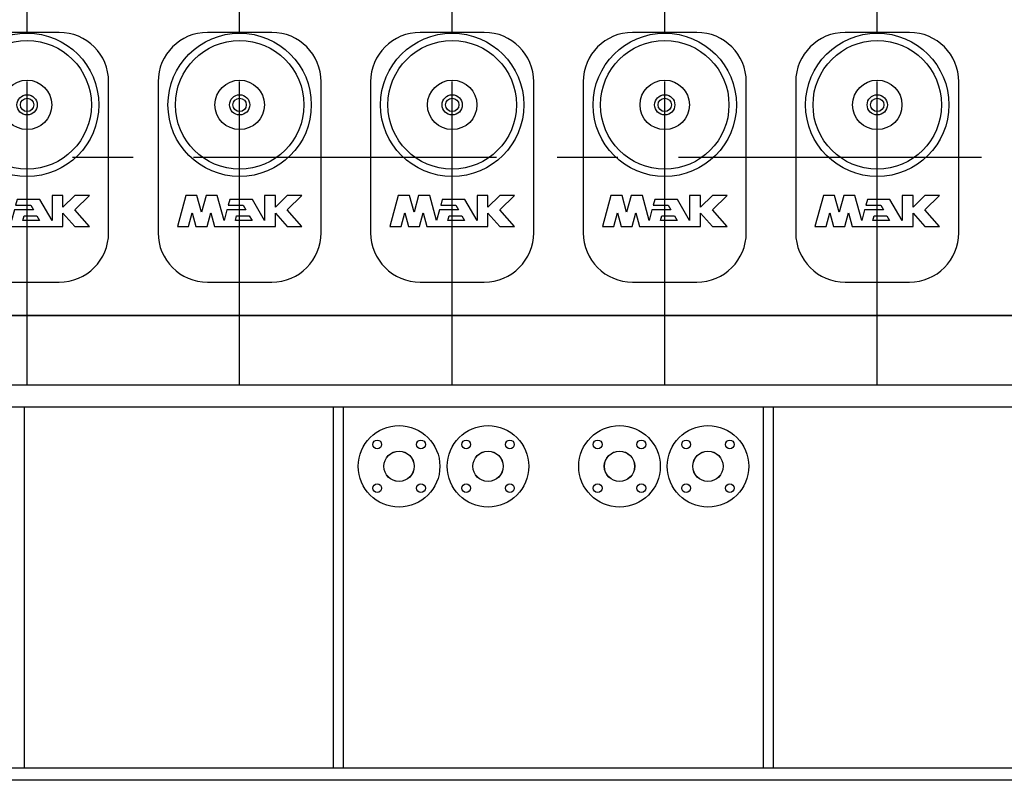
# Model space of a CAD drawing. Header units: millimetres. Extents: x 0 to 1189, y 0 to 841.
# Tile 91 of 140: x 456 to 536, y 430 to 491. Entities that reach past the tile are written whole.
import ezdxf

# ---------------------------------------------------------------- set-up
doc = ezdxf.new("R2010")
doc.units = ezdxf.units.MM
doc.header["$LTSCALE"] = 65.395
doc.linetypes.add('CENTER', pattern=[0.6, 0.375, -0.075, 0.075, -0.075])
for name, color, linetype in [('25007_030000_IMO-2_SKL_PBL1247', 7, 'CONTINUOUS'), ('25007_030000_IMO-2_SKL_PBL1256', 7, 'CONTINUOUS'), ('25007_030000_IMO-2_SKL_PBL1282', 7, 'CONTINUOUS'), ('25007_030000_IMO-2_SKL_PBL1294', 7, 'CONTINUOUS'), ('25007_030000_IMO-2_SKL_PBL1302', 7, 'CONTINUOUS'), ('25007_040000_IMO-2_SKL_PBL1275', 7, 'CONTINUOUS'), ('25007_040000_IMO-2_SKL_PBL1278', 7, 'CONTINUOUS'), ('25007_040000_IMO-2_SKL_PBL1280', 7, 'CONTINUOUS'), ('25007_040000_TLKGS_KS_V_ABL1269', 7, 'CONTINUOUS'), ('25007_041000_TLKGS_KS_V_ABL1270', 7, 'CONTINUOUS'), ('25097_000000_IMO-2_SKL_PBL1179', 7, 'CONTINUOUS'), ('25097_000000_IMO-2_SKL_PBL1182', 7, 'CONTINUOUS'), ('25097_000000_IMO-2_SKL_PBL1183', 7, 'CONTINUOUS'), ('25097_000000_IMO-2_SKL_PBL1185', 7, 'CONTINUOUS'), ('25097_000000_IMO-2_SKL_PBL1188', 7, 'CONTINUOUS'), ('25097_000000_IMO-2_SKL_PBL1189', 7, 'CONTINUOUS'), ('25097_000000_IMO-2_SKL_PBL1191', 7, 'CONTINUOUS'), ('25097_000000_IMO-2_SKL_PBL1192', 7, 'CONTINUOUS'), ('25097_030000_TLKGS_V_ABL985', 7, 'CONTINUOUS'), ('25097_100000_TLKGS_V_ABL1158', 7, 'CONTINUOUS'), ('25097_200000_TLKGS_V_ABL1228', 7, 'CONTINUOUS'), ('25097_700000_TLKGS_V_ABL986', 7, 'CONTINUOUS'), ('25097_800000_TLKGS_V_ABL1186', 7, 'CONTINUOUS'), ('E1514-IBC_DN50PN40X2_PBL2824', 7, 'CONTINUOUS'), ('E1514-IBC_DN50PN40X2_PBL2825', 7, 'CONTINUOUS'), ('E1514-IBC_DN50PN40X2_PBL2830', 7, 'CONTINUOUS'), ('E1514-IBC_DN50PN40X2_PBL2831', 7, 'CONTINUOUS'), ('new_view_4_VBL981', 7, 'CONTINUOUS')]:
    doc.layers.add(name, color=color, linetype=linetype)

# ---------------------------------------------------------------- blocks, each defined once
blk = doc.blocks.new('25097_000000_IMO-2_SKL_PBL1183', base_point=(488.34, 491.1))
at = {"layer": '25097_000000_IMO-2_SKL_PBL1183', "color": 40, "linetype": 'CONTINUOUS'}
blk.add_line((407.482, 467.2), (579.88, 467.2), dxfattribs=at)
blk = doc.blocks.new('25097_727000_27_SIMPLE1_B_ABL987', base_point=(467.675, 519.393))
at = {"layer": '25097_000000_IMO-2_SKL_PBL1183'}
blk.add_blockref('25097_000000_IMO-2_SKL_PBL1183', (488.34, 491.1), dxfattribs=at)
blk = doc.blocks.new('25097_000000_IMO-2_SKL_PBL1182', base_point=(488.34, 491.1))
at = {"layer": '25097_000000_IMO-2_SKL_PBL1182', "color": 40, "linetype": 'CONTINUOUS'}
blk.add_line((407.482, 467.2), (579.88, 467.2), dxfattribs=at)
blk = doc.blocks.new('25097_727200_01_SIMPLE1_X_ABL1181', base_point=(488.34, 494.3801))
at = {"layer": '25097_000000_IMO-2_SKL_PBL1182'}
blk.add_blockref('25097_000000_IMO-2_SKL_PBL1182', (488.34, 491.1), dxfattribs=at)
blk = doc.blocks.new('25097_700000_TLKGS_V_ABL986', base_point=(467.675, 519.393))
at = {"layer": '25097_727000_27_SIMPLE1_B_ABL987'}
blk.add_blockref('25097_727000_27_SIMPLE1_B_ABL987', (467.675, 519.393), dxfattribs=at)
at = {"layer": '25097_727200_01_SIMPLE1_X_ABL1181'}
blk.add_blockref('25097_727200_01_SIMPLE1_X_ABL1181', (488.34, 494.38), dxfattribs=at)
blk = doc.blocks.new('25097_111000_21_SIMPLE1_T1_A_PBL1160', base_point=(488.7, 491.1))
at = {"layer": '25097_111000_21_SIMPLE1_T1_A_PBL1160', "color": 7, "linetype": 'CONTINUOUS'}
blk.add_line((579.88, 467.2), (407.482, 467.2), dxfattribs=at)
blk = doc.blocks.new('25097_000000_IMO-2_SKL_PBL1189', base_point=(488.34, 491.1))
at = {"layer": '25097_000000_IMO-2_SKL_PBL1189', "color": 40, "linetype": 'CONTINUOUS'}
blk.add_line((407.482, 467.2), (579.88, 467.2), dxfattribs=at)
blk = doc.blocks.new('25097_111000_21_SIMPLE1_A_ABL1159', base_point=(488.7, 494.38))
at = {"layer": '25097_000000_IMO-2_SKL_PBL1189'}
blk.add_blockref('25097_000000_IMO-2_SKL_PBL1189', (488.34, 491.1), dxfattribs=at)
at = {"layer": '25097_111000_21_SIMPLE1_T1_A_PBL1160'}
blk.add_blockref('25097_111000_21_SIMPLE1_T1_A_PBL1160', (488.7, 491.1), dxfattribs=at)
blk = doc.blocks.new('25097_000000_IMO-2_SKL_PBL1185', base_point=(488.34, 491.1))
at = {"layer": '25097_000000_IMO-2_SKL_PBL1185', "color": 40, "linetype": 'CONTINUOUS'}
blk.add_line((407.482, 467.2), (579.88, 467.2), dxfattribs=at)
blk = doc.blocks.new('25097_171000_21_SIMPLE1_A_ABL1184', base_point=(488.34, 494.38))
at = {"layer": '25097_000000_IMO-2_SKL_PBL1185'}
blk.add_blockref('25097_000000_IMO-2_SKL_PBL1185', (488.34, 491.1), dxfattribs=at)
blk = doc.blocks.new('25097_000000_IMO-2_SKL_PBL1191', base_point=(488.34, 491.1))
at = {"layer": '25097_000000_IMO-2_SKL_PBL1191', "color": 40, "linetype": 'CONTINUOUS'}
blk.add_line((407.482, 467.2), (579.88, 467.2), dxfattribs=at)
blk = doc.blocks.new('25097_111200_24_SIMPLE1_T5_X_PBL1245', base_point=(456.8, 480))
at = {"layer": '25097_111200_24_SIMPLE1_T5_X_PBL1245', "color": 7, "linetype": 'CONTINUOUS'}
for p, q in [((459.4, 490.1), (454.2, 490.1)), ((450.2, 486.1), (450.2, 473.9)), ((463.4, 473.9), (463.4, 486.1)), ((452.435, 476.92), (451.76, 474.4)), ((453.346, 476.92), (452.435, 476.92)), ((453.714, 475.546), (453.346, 476.92)), ((454.082, 476.92), (453.714, 475.546)), ((454.993, 476.92), (454.082, 476.92)), ((455.54, 474.88), (454.993, 476.92)), ((455.999, 476.592), (455.87, 476.112)), ((457.828, 476.592), (455.999, 476.592)), ((458.816, 474.88), (457.828, 476.592)), ((458.816, 476.92), (458.816, 474.88)), ((459.696, 476.92), (458.816, 476.92)), ((459.696, 475.96), (459.696, 476.92)), ((460.656, 476.92), (459.696, 475.96)), ((461.84, 476.92), (460.656, 476.92)), ((460.656, 475.736), (461.84, 476.92)), ((455.769, 475.736), (455.54, 474.88)), ((457.306, 475.736), (455.769, 475.736)), ((455.87, 476.112), (457.089, 476.112)), ((457.089, 476.112), (457.306, 475.736)), ((461.84, 474.4), (460.656, 475.736)), ((452.671, 474.4), (452.967, 475.506)), ((452.967, 475.506), (453.264, 474.4)), ((454.165, 474.4), (454.461, 475.506)), ((454.461, 475.506), (454.758, 474.4)), ((456.451, 474.88), (456.552, 475.256)), ((456.552, 475.256), (457.583, 475.256)), ((457.583, 475.256), (457.8, 474.88)), ((459.696, 474.4), (459.696, 475.483)), ((459.696, 475.483), (460.656, 474.4)), ((451.76, 474.4), (452.671, 474.4)), ((453.264, 474.4), (454.165, 474.4)), ((454.758, 474.4), (459.696, 474.4)), ((457.8, 474.88), (456.451, 474.88)), ((460.656, 474.4), (461.84, 474.4)), ((454.2, 469.9), (459.4, 469.9))]:
    blk.add_line(p, q, dxfattribs=at)
for radius in [5.8, 5.2, 2, 0.818, 0.54]:
    blk.add_circle((456.8, 484.24), radius, dxfattribs=at)
for centre, start, end in [((454.2, 486.1), 90, 180), ((459.4, 486.1), 0, 90), ((454.2, 473.9), 180, 270), ((459.4, 473.9), 270, 360)]:
    blk.add_arc(centre, 4, start, end, dxfattribs=at)
blk = doc.blocks.new('25097_111200_24_SIMPLE1_T5_X_PBL1251', base_point=(474, 480))
at = {"layer": '25097_111200_24_SIMPLE1_T5_X_PBL1251', "color": 7, "linetype": 'CONTINUOUS'}
for p, q in [((476.6, 490.1), (471.4, 490.1)), ((467.4, 486.1), (467.4, 473.9)), ((480.6, 473.9), (480.6, 486.1)), ((469.635, 476.92), (468.96, 474.4)), ((470.546, 476.92), (469.635, 476.92)), ((470.914, 475.546), (470.546, 476.92)), ((471.282, 476.92), (470.914, 475.546)), ((472.193, 476.92), (471.282, 476.92)), ((472.74, 474.88), (472.193, 476.92)), ((473.199, 476.592), (473.07, 476.112)), ((475.028, 476.592), (473.199, 476.592)), ((476.016, 474.88), (475.028, 476.592)), ((476.016, 476.92), (476.016, 474.88)), ((476.896, 476.92), (476.016, 476.92)), ((476.896, 475.96), (476.896, 476.92)), ((477.856, 476.92), (476.896, 475.96)), ((479.04, 476.92), (477.856, 476.92)), ((477.856, 475.736), (479.04, 476.92)), ((472.969, 475.736), (472.74, 474.88)), ((474.506, 475.736), (472.969, 475.736)), ((473.07, 476.112), (474.289, 476.112)), ((474.289, 476.112), (474.506, 475.736)), ((479.04, 474.4), (477.856, 475.736)), ((469.871, 474.4), (470.167, 475.506)), ((470.167, 475.506), (470.464, 474.4)), ((471.365, 474.4), (471.661, 475.506)), ((471.661, 475.506), (471.958, 474.4)), ((473.651, 474.88), (473.752, 475.256)), ((473.752, 475.256), (474.783, 475.256)), ((474.783, 475.256), (475, 474.88)), ((476.896, 475.483), (477.856, 474.4)), ((476.896, 474.4), (476.896, 475.483)), ((468.96, 474.4), (469.871, 474.4)), ((470.464, 474.4), (471.365, 474.4)), ((471.958, 474.4), (476.896, 474.4)), ((475, 474.88), (473.651, 474.88)), ((477.856, 474.4), (479.04, 474.4)), ((471.4, 469.9), (476.6, 469.9))]:
    blk.add_line(p, q, dxfattribs=at)
for radius in [5.8, 5.2, 2, 0.818, 0.54]:
    blk.add_circle((474, 484.24), radius, dxfattribs=at)
for centre, start, end in [((471.4, 486.1), 90, 180), ((476.6, 486.1), 0, 90), ((471.4, 473.9), 180, 270), ((476.6, 473.9), 270, 360)]:
    blk.add_arc(centre, 4, start, end, dxfattribs=at)
blk = doc.blocks.new('25097_111200_24_SIMPLE1_T5_X_PBL1258', base_point=(491.2, 480))
at = {"layer": '25097_111200_24_SIMPLE1_T5_X_PBL1258', "color": 7, "linetype": 'CONTINUOUS'}
for p, q in [((493.8, 490.1), (488.6, 490.1)), ((484.6, 486.1), (484.6, 473.9)), ((497.8, 473.9), (497.8, 486.1)), ((486.835, 476.92), (486.16, 474.4)), ((487.746, 476.92), (486.835, 476.92)), ((488.114, 475.546), (487.746, 476.92)), ((488.482, 476.92), (488.114, 475.546)), ((489.393, 476.92), (488.482, 476.92)), ((489.94, 474.88), (489.393, 476.92)), ((490.399, 476.592), (490.27, 476.112)), ((492.228, 476.592), (490.399, 476.592)), ((493.216, 474.88), (492.228, 476.592)), ((493.216, 476.92), (493.216, 474.88)), ((494.096, 476.92), (493.216, 476.92)), ((494.096, 475.96), (494.096, 476.92)), ((495.056, 476.92), (494.096, 475.96)), ((496.24, 476.92), (495.056, 476.92)), ((495.056, 475.736), (496.24, 476.92)), ((490.169, 475.736), (489.94, 474.88)), ((491.706, 475.736), (490.169, 475.736)), ((490.27, 476.112), (491.489, 476.112)), ((491.489, 476.112), (491.706, 475.736)), ((496.24, 474.4), (495.056, 475.736)), ((487.071, 474.4), (487.367, 475.506)), ((487.367, 475.506), (487.664, 474.4)), ((488.565, 474.4), (488.861, 475.506)), ((488.861, 475.506), (489.158, 474.4)), ((490.851, 474.88), (490.952, 475.256)), ((490.952, 475.256), (491.983, 475.256)), ((491.983, 475.256), (492.2, 474.88)), ((494.096, 475.483), (495.056, 474.4)), ((494.096, 474.4), (494.096, 475.483)), ((486.16, 474.4), (487.071, 474.4)), ((487.664, 474.4), (488.565, 474.4)), ((489.158, 474.4), (494.096, 474.4)), ((492.2, 474.88), (490.851, 474.88)), ((495.056, 474.4), (496.24, 474.4)), ((488.6, 469.9), (493.8, 469.9))]:
    blk.add_line(p, q, dxfattribs=at)
for radius in [5.8, 5.2, 2, 0.818, 0.54]:
    blk.add_circle((491.2, 484.24), radius, dxfattribs=at)
for centre, start, end in [((488.6, 486.1), 90, 180), ((493.8, 486.1), 0, 90), ((488.6, 473.9), 180, 270), ((493.8, 473.9), 270, 360)]:
    blk.add_arc(centre, 4, start, end, dxfattribs=at)
blk = doc.blocks.new('25097_111200_24_SIMPLE1_T5_X_PBL1288', base_point=(508.4, 480))
at = {"layer": '25097_111200_24_SIMPLE1_T5_X_PBL1288', "color": 7, "linetype": 'CONTINUOUS'}
for p, q in [((511, 490.1), (505.8, 490.1)), ((501.8, 486.1), (501.8, 473.9)), ((515, 473.9), (515, 486.1)), ((504.035, 476.92), (503.36, 474.4)), ((504.946, 476.92), (504.035, 476.92)), ((505.314, 475.546), (504.946, 476.92)), ((505.682, 476.92), (505.314, 475.546)), ((506.593, 476.92), (505.682, 476.92)), ((507.14, 474.88), (506.593, 476.92)), ((507.599, 476.592), (507.47, 476.112)), ((509.428, 476.592), (507.599, 476.592)), ((510.416, 474.88), (509.428, 476.592)), ((511.296, 476.92), (510.416, 476.92)), ((510.416, 476.92), (510.416, 474.88)), ((511.296, 475.96), (511.296, 476.92)), ((512.256, 476.92), (511.296, 475.96)), ((513.44, 476.92), (512.256, 476.92)), ((512.256, 475.736), (513.44, 476.92)), ((507.369, 475.736), (507.14, 474.88)), ((508.906, 475.736), (507.369, 475.736)), ((507.47, 476.112), (508.689, 476.112)), ((508.689, 476.112), (508.906, 475.736)), ((513.44, 474.4), (512.256, 475.736)), ((504.271, 474.4), (504.567, 475.506)), ((504.567, 475.506), (504.864, 474.4)), ((505.765, 474.4), (506.061, 475.506)), ((506.061, 475.506), (506.358, 474.4)), ((508.051, 474.88), (508.152, 475.256)), ((508.152, 475.256), (509.183, 475.256)), ((509.183, 475.256), (509.4, 474.88)), ((511.296, 475.483), (512.256, 474.4)), ((511.296, 474.4), (511.296, 475.483)), ((503.36, 474.4), (504.271, 474.4)), ((504.864, 474.4), (505.765, 474.4)), ((506.358, 474.4), (511.296, 474.4)), ((509.4, 474.88), (508.051, 474.88)), ((512.256, 474.4), (513.44, 474.4)), ((505.8, 469.9), (511, 469.9))]:
    blk.add_line(p, q, dxfattribs=at)
for radius in [5.8, 5.2, 2, 0.818, 0.54]:
    blk.add_circle((508.4, 484.24), radius, dxfattribs=at)
for centre, start, end in [((505.8, 486.1), 90, 180), ((511, 486.1), 0, 90), ((505.8, 473.9), 180, 270), ((511, 473.9), 270, 360)]:
    blk.add_arc(centre, 4, start, end, dxfattribs=at)
blk = doc.blocks.new('25097_111200_24_SIMPLE1_T5_X_PBL1289', base_point=(525.6, 480))
at = {"layer": '25097_111200_24_SIMPLE1_T5_X_PBL1289', "color": 7, "linetype": 'CONTINUOUS'}
for p, q in [((528.2, 490.1), (523, 490.1)), ((519, 486.1), (519, 473.9)), ((532.2, 473.9), (532.2, 486.1)), ((521.235, 476.92), (520.56, 474.4)), ((522.146, 476.92), (521.235, 476.92)), ((522.514, 475.546), (522.146, 476.92)), ((522.882, 476.92), (522.514, 475.546)), ((523.793, 476.92), (522.882, 476.92)), ((524.34, 474.88), (523.793, 476.92)), ((524.799, 476.592), (524.67, 476.112)), ((526.628, 476.592), (524.799, 476.592)), ((527.616, 474.88), (526.628, 476.592)), ((528.496, 476.92), (527.616, 476.92)), ((527.616, 476.92), (527.616, 474.88)), ((528.496, 475.96), (528.496, 476.92)), ((529.456, 476.92), (528.496, 475.96)), ((530.64, 476.92), (529.456, 476.92)), ((529.456, 475.736), (530.64, 476.92)), ((524.569, 475.736), (524.34, 474.88)), ((526.106, 475.736), (524.569, 475.736)), ((524.67, 476.112), (525.889, 476.112)), ((525.889, 476.112), (526.106, 475.736)), ((530.64, 474.4), (529.456, 475.736)), ((521.471, 474.4), (521.767, 475.506)), ((521.767, 475.506), (522.064, 474.4)), ((522.965, 474.4), (523.261, 475.506)), ((523.261, 475.506), (523.558, 474.4)), ((525.251, 474.88), (525.352, 475.256)), ((525.352, 475.256), (526.383, 475.256)), ((526.383, 475.256), (526.6, 474.88)), ((528.496, 475.483), (529.456, 474.4)), ((528.496, 474.4), (528.496, 475.483)), ((520.56, 474.4), (521.471, 474.4)), ((522.064, 474.4), (522.965, 474.4)), ((523.558, 474.4), (528.496, 474.4)), ((526.6, 474.88), (525.251, 474.88)), ((529.456, 474.4), (530.64, 474.4)), ((523, 469.9), (528.2, 469.9))]:
    blk.add_line(p, q, dxfattribs=at)
for radius in [5.8, 5.2, 2, 0.818, 0.54]:
    blk.add_circle((525.6, 484.24), radius, dxfattribs=at)
for centre, start, end in [((523, 486.1), 90, 180), ((528.2, 486.1), 0, 90), ((523, 473.9), 180, 270), ((528.2, 473.9), 270, 360)]:
    blk.add_arc(centre, 4, start, end, dxfattribs=at)
blk = doc.blocks.new('25097_111200_24_SIMPLE1_X_ABL1190', base_point=(488.34, 491.1))
at = {"layer": '25097_000000_IMO-2_SKL_PBL1191'}
blk.add_blockref('25097_000000_IMO-2_SKL_PBL1191', (488.34, 491.1), dxfattribs=at)
at = {"layer": '25097_111200_24_SIMPLE1_T5_X_PBL1245'}
blk.add_blockref('25097_111200_24_SIMPLE1_T5_X_PBL1245', (456.8, 480), dxfattribs=at)
at = {"layer": '25097_111200_24_SIMPLE1_T5_X_PBL1251'}
blk.add_blockref('25097_111200_24_SIMPLE1_T5_X_PBL1251', (474, 480), dxfattribs=at)
at = {"layer": '25097_111200_24_SIMPLE1_T5_X_PBL1258'}
blk.add_blockref('25097_111200_24_SIMPLE1_T5_X_PBL1258', (491.2, 480), dxfattribs=at)
at = {"layer": '25097_111200_24_SIMPLE1_T5_X_PBL1288'}
blk.add_blockref('25097_111200_24_SIMPLE1_T5_X_PBL1288', (508.4, 480), dxfattribs=at)
at = {"layer": '25097_111200_24_SIMPLE1_T5_X_PBL1289'}
blk.add_blockref('25097_111200_24_SIMPLE1_T5_X_PBL1289', (525.6, 480), dxfattribs=at)
blk = doc.blocks.new('25097_100000_TLKGS_V_ABL1158', base_point=(488.7, 494.3801))
at = {"layer": '25097_111000_21_SIMPLE1_A_ABL1159'}
blk.add_blockref('25097_111000_21_SIMPLE1_A_ABL1159', (488.7, 494.3801), dxfattribs=at)
at = {"layer": '25097_111200_24_SIMPLE1_X_ABL1190'}
blk.add_blockref('25097_111200_24_SIMPLE1_X_ABL1190', (488.34, 491.1), dxfattribs=at)
at = {"layer": '25097_171000_21_SIMPLE1_A_ABL1184'}
blk.add_blockref('25097_171000_21_SIMPLE1_A_ABL1184', (488.34, 494.3801), dxfattribs=at)
blk = doc.blocks.new('25097_000000_IMO-2_SKL_PBL1188', base_point=(488.34, 491.1))
at = {"layer": '25097_000000_IMO-2_SKL_PBL1188', "color": 40, "linetype": 'CONTINUOUS'}
blk.add_line((407.482, 467.2), (579.88, 467.2), dxfattribs=at)
blk = doc.blocks.new('25097_832000_02_SIMPLE1_C_ABL1187', base_point=(488.34, 494.38))
at = {"layer": '25097_000000_IMO-2_SKL_PBL1188'}
blk.add_blockref('25097_000000_IMO-2_SKL_PBL1188', (488.34, 491.1), dxfattribs=at)
blk = doc.blocks.new('25097_800000_TLKGS_V_ABL1186', base_point=(488.34, 494.3801))
at = {"layer": '25097_832000_02_SIMPLE1_C_ABL1187'}
blk.add_blockref('25097_832000_02_SIMPLE1_C_ABL1187', (488.34, 494.3801), dxfattribs=at)
blk = doc.blocks.new('25007_030000_IMO-2_SKL_PBL1247', base_point=(456.8, 486.9))
at = {"layer": '25007_030000_IMO-2_SKL_PBL1247', "color": 40, "linetype": 'CONTINUOUS'}
for p, q in [((456.8, 511.16), (456.8, 512.2)), ((456.8, 490.1), (456.8, 500.2)), ((456.8, 461.6), (456.8, 469.9))]:
    blk.add_line(p, q, dxfattribs=at)
blk = doc.blocks.new('25007_210700_21_SIMPLE1_A_ABL1246', base_point=(456.8, 486.9))
at = {"layer": '25007_030000_IMO-2_SKL_PBL1247'}
blk.add_blockref('25007_030000_IMO-2_SKL_PBL1247', (456.8, 486.9), dxfattribs=at)
blk = doc.blocks.new('25007_030000_IMO-2_SKL_PBL1256', base_point=(474, 486.9))
at = {"layer": '25007_030000_IMO-2_SKL_PBL1256', "color": 40, "linetype": 'CONTINUOUS'}
for p, q in [((474, 511.16), (474, 512.2)), ((474, 490.1), (474, 500.2)), ((474, 461.6), (474, 469.9))]:
    blk.add_line(p, q, dxfattribs=at)
blk = doc.blocks.new('25007_210700_21_SIMPLE1_A_ABL1255', base_point=(474, 486.9))
at = {"layer": '25007_030000_IMO-2_SKL_PBL1256'}
blk.add_blockref('25007_030000_IMO-2_SKL_PBL1256', (474, 486.9), dxfattribs=at)
blk = doc.blocks.new('25007_030000_IMO-2_SKL_PBL1282', base_point=(491.2, 486.9))
at = {"layer": '25007_030000_IMO-2_SKL_PBL1282', "color": 40, "linetype": 'CONTINUOUS'}
for p, q in [((491.2, 511.16), (491.2, 512.2)), ((491.2, 490.1), (491.2, 500.2)), ((491.2, 461.6), (491.2, 469.9))]:
    blk.add_line(p, q, dxfattribs=at)
blk = doc.blocks.new('25007_210700_21_SIMPLE1_A_ABL1281', base_point=(491.2, 486.9))
at = {"layer": '25007_030000_IMO-2_SKL_PBL1282'}
blk.add_blockref('25007_030000_IMO-2_SKL_PBL1282', (491.2, 486.9), dxfattribs=at)
blk = doc.blocks.new('25007_030000_IMO-2_SKL_PBL1294', base_point=(508.4, 486.9))
at = {"layer": '25007_030000_IMO-2_SKL_PBL1294', "color": 40, "linetype": 'CONTINUOUS'}
for p, q in [((508.4, 511.16), (508.4, 512.2)), ((508.4, 490.1), (508.4, 500.2)), ((508.4, 461.6), (508.4, 469.9))]:
    blk.add_line(p, q, dxfattribs=at)
blk = doc.blocks.new('25007_210700_21_SIMPLE1_A_ABL1293', base_point=(508.4, 486.9))
at = {"layer": '25007_030000_IMO-2_SKL_PBL1294'}
blk.add_blockref('25007_030000_IMO-2_SKL_PBL1294', (508.4, 486.9), dxfattribs=at)
blk = doc.blocks.new('25007_030000_IMO-2_SKL_PBL1302', base_point=(525.6, 486.9))
at = {"layer": '25007_030000_IMO-2_SKL_PBL1302', "color": 40, "linetype": 'CONTINUOUS'}
for p, q in [((525.6, 511.16), (525.6, 512.2)), ((525.6, 490.1), (525.6, 500.2)), ((525.6, 461.6), (525.6, 469.9))]:
    blk.add_line(p, q, dxfattribs=at)
blk = doc.blocks.new('25007_210700_21_SIMPLE1_A_ABL1301', base_point=(525.6, 486.9))
at = {"layer": '25007_030000_IMO-2_SKL_PBL1302'}
blk.add_blockref('25007_030000_IMO-2_SKL_PBL1302', (525.6, 486.9), dxfattribs=at)
blk = doc.blocks.new('25097_200000_TLKGS_V_ABL1228', base_point=(491.2, 486.9))
at = {"layer": '25007_210700_21_SIMPLE1_A_ABL1246'}
blk.add_blockref('25007_210700_21_SIMPLE1_A_ABL1246', (456.8, 486.9), dxfattribs=at)
at = {"layer": '25007_210700_21_SIMPLE1_A_ABL1255'}
blk.add_blockref('25007_210700_21_SIMPLE1_A_ABL1255', (474, 486.9), dxfattribs=at)
at = {"layer": '25007_210700_21_SIMPLE1_A_ABL1281'}
blk.add_blockref('25007_210700_21_SIMPLE1_A_ABL1281', (491.2, 486.9), dxfattribs=at)
at = {"layer": '25007_210700_21_SIMPLE1_A_ABL1293'}
blk.add_blockref('25007_210700_21_SIMPLE1_A_ABL1293', (508.4, 486.9), dxfattribs=at)
at = {"layer": '25007_210700_21_SIMPLE1_A_ABL1301'}
blk.add_blockref('25007_210700_21_SIMPLE1_A_ABL1301', (525.6, 486.9), dxfattribs=at)
blk = doc.blocks.new('25097_030000_TLKGS_V_ABL985', base_point=(468.035, 519.393))
at = {"layer": '25097_100000_TLKGS_V_ABL1158'}
blk.add_blockref('25097_100000_TLKGS_V_ABL1158', (488.7, 494.38), dxfattribs=at)
at = {"layer": '25097_200000_TLKGS_V_ABL1228'}
blk.add_blockref('25097_200000_TLKGS_V_ABL1228', (491.2, 486.9), dxfattribs=at)
at = {"layer": '25097_700000_TLKGS_V_ABL986'}
blk.add_blockref('25097_700000_TLKGS_V_ABL986', (467.675, 519.393), dxfattribs=at)
at = {"layer": '25097_800000_TLKGS_V_ABL1186'}
blk.add_blockref('25097_800000_TLKGS_V_ABL1186', (488.34, 494.38), dxfattribs=at)
blk = doc.blocks.new('25007_731000_20_SIMPLE1_T1_B_PBL1272', base_point=(580.58, 477.72))
at = {"layer": '25007_731000_20_SIMPLE1_T1_B_PBL1272', "color": 7, "linetype": 'CONTINUOUS'}
for p, q in [((580.6, 492.84), (580.92, 492.84)), ((580.92, 492.84), (580.92, 487.5)), ((581.28, 491.04), (580.92, 491.4)), ((580.92, 480.7), (580.92, 462.73)), ((581.28, 468.96), (580.92, 468.6)), ((579.88, 462.73), (580.92, 462.73)), ((580.92, 462.73), (580.92, 462.6)), ((580.92, 462.6), (581.28, 462.6))]:
    blk.add_line(p, q, dxfattribs=at)
blk = doc.blocks.new('25007_040000_IMO-2_SKL_PBL1280', base_point=(565.64, 491.1))
at = {"layer": '25007_040000_IMO-2_SKL_PBL1280', "color": 40, "linetype": 'CONTINUOUS'}
for p, q in [((558.6, 520.6), (551.4, 520.6)), ((563.96, 520.6), (561.4, 520.6)), ((579.88, 520.6), (567.56, 520.6)), ((579.88, 492.687), (579.88, 520.6)), ((579.88, 487.5), (579.88, 491.004)), ((579.88, 477.196), (579.88, 480.7)), ((579.88, 461.6), (579.88, 475.513)), ((579.88, 467.2), (551.4, 467.2))]:
    blk.add_line(p, q, dxfattribs=at)
blk = doc.blocks.new('25007_731000_20_SIMPLE1_B_ABL1271', base_point=(566.34, 491.1))
at = {"layer": '25007_040000_IMO-2_SKL_PBL1280'}
blk.add_blockref('25007_040000_IMO-2_SKL_PBL1280', (565.64, 491.1), dxfattribs=at)
at = {"layer": '25007_731000_20_SIMPLE1_T1_B_PBL1272'}
blk.add_blockref('25007_731000_20_SIMPLE1_T1_B_PBL1272', (580.58, 477.72), dxfattribs=at)
blk = doc.blocks.new('25007_040000_IMO-2_SKL_PBL1275', base_point=(565.64, 491.1))
at = {"layer": '25007_040000_IMO-2_SKL_PBL1275', "color": 40, "linetype": 'CONTINUOUS'}
for p, q in [((558.6, 520.6), (551.4, 520.6)), ((563.96, 520.6), (561.4, 520.6)), ((579.88, 520.6), (567.56, 520.6)), ((579.88, 492.687), (579.88, 520.6)), ((579.88, 487.5), (579.88, 491.004)), ((579.88, 477.196), (579.88, 480.7)), ((579.88, 461.6), (579.88, 475.513)), ((579.88, 467.2), (551.4, 467.2))]:
    blk.add_line(p, q, dxfattribs=at)
blk = doc.blocks.new('25007_884500_28_SIMPLE1_T1_X_PBL1299', base_point=(551.56, 495.84))
at = {"layer": '25007_884500_28_SIMPLE1_T1_X_PBL1299', "color": 7, "linetype": 'CONTINUOUS'}
for p, q in [((536.56, 498.48), (536.56, 498.72)), ((536.56, 498.48), (566.56, 498.48)), ((538.56, 498.04), (564.56, 498.04)), ((538.56, 498.04), (538.56, 496.64)), ((564.56, 498.04), (564.56, 496.64)), ((566.56, 498.48), (566.56, 498.72)), ((537.08, 497.825), (538.56, 497.825)), ((537.08, 497.825), (537.08, 496.88)), ((564.56, 497.825), (566.04, 497.825)), ((566.04, 497.825), (566.04, 496.88)), ((535.56, 496.88), (538.506, 496.88)), ((535.56, 492.8), (535.56, 496.88)), ((535.8, 496.64), (538.506, 496.64)), ((535.8, 496.64), (535.8, 492.8)), ((538.506, 496.88), (538.56, 496.88)), ((538.506, 496.88), (538.506, 496.64)), ((538.506, 496.64), (564.614, 496.64)), ((539, 492.8), (539, 496.64)), ((540.6, 496.64), (540.6, 495.28)), ((562.52, 496.64), (562.52, 495.28)), ((564.12, 492.8), (564.12, 496.64)), ((564.56, 496.88), (564.614, 496.88)), ((564.614, 496.88), (567.56, 496.88)), ((564.614, 496.88), (564.614, 496.64)), ((564.614, 496.64), (567.32, 496.64)), ((567.32, 496.64), (567.32, 492.8)), ((567.56, 496.88), (567.56, 492.8)), ((535.56, 495.2), (535.8, 495.2)), ((540.6, 495.28), (562.52, 495.28)), ((567.56, 495.2), (567.32, 495.2)), ((535.56, 492.8), (535.8, 492.8)), ((535.8, 492.8), (539, 492.8)), ((567.32, 492.8), (564.12, 492.8)), ((567.56, 492.8), (567.32, 492.8))]:
    blk.add_line(p, q, dxfattribs=at)
for centre, start, end in [((536.509, 498.88), 298.43425, 340.53009), ((540.051, 498.88), 199.46991, 224.65549), ((543.789, 498.88), 315.34451, 340.53009), ((547.331, 498.88), 199.46991, 224.65549), ((555.789, 498.88), 315.34451, 340.53009), ((559.331, 498.88), 199.46991, 224.65549), ((563.069, 498.88), 315.34451, 340.53009), ((566.611, 498.88), 199.46991, 241.56575)]:
    blk.add_arc(centre, 1.2, start, end, dxfattribs=at)
blk = doc.blocks.new('25007_884500_28_SIMPLE1_T3_X_PBL1303', base_point=(551.88, 506.72))
at = {"layer": '25007_884500_28_SIMPLE1_T3_X_PBL1303', "color": 7, "linetype": 'CONTINUOUS'}
for p, q in [((535.83, 514.72), (535.83, 498.72)), ((535.83, 514.72), (567.93, 514.72)), ((567.93, 514.72), (567.93, 498.72)), ((535.83, 498.72), (567.93, 498.72))]:
    blk.add_line(p, q, dxfattribs=at)
blk = doc.blocks.new('25007_884500_28_SIMPLE1_T2_X_PBL1306', base_point=(551.56, 517.58))
at = {"layer": '25007_884500_28_SIMPLE1_T2_X_PBL1306', "color": 7, "linetype": 'CONTINUOUS'}
for p, q in [((535.56, 516.56), (535.56, 520.6)), ((535.8, 520.6), (535.56, 520.6)), ((535.8, 516.8), (535.8, 520.6)), ((535.8, 520.6), (539.16, 520.6)), ((539.16, 516.8), (539.16, 520.6)), ((567.56, 520.6), (563.96, 520.6)), ((563.96, 516.8), (563.96, 520.6)), ((567.32, 516.8), (567.32, 520.6)), ((567.56, 516.56), (567.56, 520.6)), ((535.8, 518.24), (535.56, 518.24)), ((567.56, 518.24), (567.32, 518.24)), ((538.407, 516.56), (535.56, 516.56)), ((538.407, 516.8), (535.8, 516.8)), ((537.08, 515.615), (537.08, 516.56)), ((537.36, 516.56), (537.36, 516.8)), ((538.407, 516.56), (538.407, 516.8)), ((538.407, 516.8), (564.713, 516.8)), ((538.56, 516.56), (538.407, 516.56)), ((538.56, 515.4), (538.56, 516.8)), ((564.56, 515.4), (564.56, 516.8)), ((564.713, 516.56), (564.56, 516.56)), ((567.32, 516.8), (564.713, 516.8)), ((564.713, 516.56), (564.713, 516.8)), ((567.56, 516.56), (564.713, 516.56)), ((565.76, 516.56), (565.76, 516.8)), ((566.04, 515.615), (566.04, 516.56)), ((538.56, 515.615), (537.08, 515.615)), ((566.04, 515.615), (564.56, 515.615)), ((536.56, 514.96), (536.56, 514.72)), ((566.56, 514.96), (536.56, 514.96)), ((564.56, 515.4), (538.56, 515.4)), ((540.76, 515.2), (540.76, 515.4)), ((550.8, 515.2), (540.76, 515.2)), ((562.36, 515.2), (552.32, 515.2)), ((562.36, 515.2), (562.36, 515.4)), ((566.56, 514.96), (566.56, 514.72))]:
    blk.add_line(p, q, dxfattribs=at)
for centre, start, end in [((536.509, 514.56), 19.46991, 61.56575), ((566.611, 514.56), 118.43425, 160.53009), ((540.051, 514.56), 135.34451, 160.53009), ((549.789, 514.56), 19.46991, 44.65549), ((553.331, 514.56), 135.34451, 160.53009), ((563.069, 514.56), 19.46991, 44.65549)]:
    blk.add_arc(centre, 1.2, start, end, dxfattribs=at)
blk = doc.blocks.new('25007_884500_28_SIMPLE1_X_ABL1274', base_point=(557.72, 491.1))
at = {"layer": '25007_040000_IMO-2_SKL_PBL1275'}
blk.add_blockref('25007_040000_IMO-2_SKL_PBL1275', (565.64, 491.1), dxfattribs=at)
at = {"layer": '25007_884500_28_SIMPLE1_T1_X_PBL1299'}
blk.add_blockref('25007_884500_28_SIMPLE1_T1_X_PBL1299', (551.56, 495.84), dxfattribs=at)
at = {"layer": '25007_884500_28_SIMPLE1_T2_X_PBL1306'}
blk.add_blockref('25007_884500_28_SIMPLE1_T2_X_PBL1306', (551.56, 517.58), dxfattribs=at)
at = {"layer": '25007_884500_28_SIMPLE1_T3_X_PBL1303'}
blk.add_blockref('25007_884500_28_SIMPLE1_T3_X_PBL1303', (551.88, 506.72), dxfattribs=at)
blk = doc.blocks.new('25007_040000_IMO-2_SKL_PBL1278', base_point=(565.64, 491.1))
at = {"layer": '25007_040000_IMO-2_SKL_PBL1278', "color": 40, "linetype": 'CONTINUOUS'}
for p, q in [((558.6, 520.6), (551.4, 520.6)), ((563.96, 520.6), (561.4, 520.6)), ((579.88, 520.6), (567.56, 520.6)), ((579.88, 492.687), (579.88, 520.6)), ((579.88, 487.5), (579.88, 491.004)), ((579.88, 477.196), (579.88, 480.7)), ((579.88, 461.6), (579.88, 475.513)), ((579.88, 467.2), (551.4, 467.2))]:
    blk.add_line(p, q, dxfattribs=at)
blk = doc.blocks.new('25007_733000_05_SIMPLE1_T1_A_PBL1284', base_point=(578, 487.483))
at = {"layer": '25007_733000_05_SIMPLE1_T1_A_PBL1284', "color": 7, "linetype": 'CONTINUOUS'}
for p, q in [((573.48, 500.06), (573.339, 499.06)), ((573.48, 500.06), (577.48, 500.06)), ((577.48, 500.06), (577.621, 499.06)), ((572.4, 499.06), (578.56, 499.06)), ((572.4, 499.06), (572.4, 492.42)), ((578.56, 499.06), (578.56, 492.42)), ((584.08, 497.9), (584.48, 497.9)), ((584.08, 497.9), (584.08, 488.257)), ((584.48, 497.9), (584.48, 488.317)), ((572.4, 493.035), (570.374, 492.794)), ((580.28, 492.64), (578.56, 492.844)), ((580.28, 491.004), (580.28, 492.64)), ((569.58, 491.9), (569.58, 476.3)), ((571.48, 491.98), (579.48, 491.98)), ((571.48, 491.98), (571.48, 491.54)), ((572.18, 492.42), (578.78, 492.42)), ((572.18, 492.42), (572.18, 491.98)), ((578.78, 492.42), (578.78, 491.98)), ((579.48, 491.98), (579.48, 491.14)), ((571.08, 491.54), (578.28, 491.54)), ((571.08, 491.54), (571.08, 488.3)), ((578.28, 491.54), (578.28, 488.3)), ((579.48, 491.14), (578.28, 491.14)), ((579.78, 491.004), (580.28, 491.004)), ((579.78, 487.5), (579.78, 491.004)), ((586.12, 488.101), (586.12, 489.465)), ((586.32, 488.101), (586.32, 489.465)), ((584.72, 488.577), (584.44, 488.157)), ((584.48, 488.417), (584.72, 488.777)), ((584.72, 488.577), (584.72, 488.777)), ((585.089, 488.438), (585.089, 488.638)), ((585.162, 488.401), (585.248, 488.53)), ((585.248, 488.33), (585.248, 488.53)), ((578.28, 488.3), (571.08, 488.3)), ((571.88, 488.3), (571.88, 478.3)), ((577.48, 488.3), (577.48, 485.375)), ((578.28, 488.3), (578.28, 478.94)), ((578.28, 487.949), (579.78, 487.949)), ((581.48, 488.384), (583.48, 488.384)), ((581.48, 488.384), (581.48, 486.698)), ((581.48, 488.184), (582.44, 488.184)), ((581.48, 487.984), (583.48, 487.984)), ((581.48, 487.784), (583.48, 487.784)), ((582.44, 488.357), (584.08, 488.357)), ((582.44, 487.984), (582.44, 488.357)), ((584.44, 488.157), (582.44, 488.157)), ((583.48, 488.384), (583.48, 488.357)), ((583.48, 487.984), (583.48, 487.784)), ((583.48, 487.784), (583.48, 486.698)), ((584.44, 488.157), (584.44, 488.197)), ((584.989, 488.288), (585.089, 488.438)), ((585.162, 488.201), (584.989, 488.288)), ((585.089, 488.438), (585.162, 488.401)), ((585.162, 488.201), (585.162, 488.401)), ((585.248, 488.33), (585.162, 488.201)), ((586.028, 488.001), (585.428, 487.481)), ((585.428, 487.655), (585.628, 487.655)), ((585.428, 487.481), (585.428, 487.655)), ((586.028, 488.201), (585.628, 487.855)), ((585.628, 487.655), (585.628, 487.855)), ((586.12, 488.201), (586.028, 488.201)), ((586.028, 488.201), (586.028, 488.001)), ((586.403, 488.001), (586.028, 488.001)), ((586.403, 488.201), (586.32, 488.201)), ((586.403, 485.403), (586.403, 488.201)), ((571.88, 487.46), (571.08, 487.185)), ((571.08, 487.185), (571.08, 481.015)), ((581.48, 487.5), (578.28, 487.5)), ((583.48, 486.944), (585.26, 486.944)), ((585.26, 487.031), (585.46, 487.031)), ((585.26, 486.944), (585.26, 487.031)), ((585.28, 487.031), (585.28, 480.7)), ((585.628, 487.481), (585.711, 487.481)), ((585.711, 487.481), (585.853, 487.604)), ((581.48, 486.698), (583.48, 486.698)), ((585.711, 486.815), (585.28, 486.815)), ((585.711, 486.615), (585.28, 486.615)), ((585.28, 486.269), (586.12, 486.269)), ((585.711, 486.815), (585.711, 486.615)), ((585.84, 486.269), (585.84, 481.928)), ((586.12, 486.269), (586.12, 485.403)), ((585.84, 485.819), (586.12, 485.819)), ((585.84, 485.499), (586.12, 485.499)), ((586.12, 485.403), (586.403, 485.403)), ((577.48, 482.825), (577.48, 478.3)), ((585.28, 481.928), (585.84, 481.928)), ((571.88, 480.74), (571.08, 481.015)), ((585.28, 480.7), (578.28, 480.7)), ((579.78, 477.196), (579.78, 480.7)), ((578.28, 480.251), (579.78, 480.251)), ((577.48, 478.94), (578.28, 478.94)), ((571.88, 478.3), (577.48, 478.3)), ((573.28, 478.3), (573.28, 477.604)), ((576.08, 478.3), (576.08, 477.604)), ((573.28, 477.604), (576.08, 477.604)), ((573.84, 477.604), (573.84, 476.604)), ((575.52, 477.604), (575.52, 476.604)), ((573.84, 476.604), (572.501, 476.22)), ((573.84, 476.604), (575.52, 476.604)), ((575.52, 476.604), (576.859, 476.22)), ((580.28, 477.196), (579.78, 477.196)), ((580.28, 475.56), (580.28, 477.196)), ((578.16, 476.22), (571.2, 476.22)), ((570.374, 475.406), (570.815, 475.354)), ((578.16, 475.18), (571.2, 475.18)), ((572.275, 475.18), (574.574, 474.906)), ((574.786, 474.906), (577.085, 475.18)), ((578.545, 475.354), (580.28, 475.56))]:
    blk.add_line(p, q, dxfattribs=at)
blk.add_circle((586.22, 489.637), 0.2, dxfattribs=at)
for centre, radius, start, end in [((584.28, 498.124), 0.3, 311.81031, 228.18969), ((570.48, 491.9), 0.9, 96.78897, 180), ((570.48, 476.3), 0.9, 180, 263.21103), ((571.2, 475.7), 0.52, 90, 270), ((578.16, 475.7), 0.52, 270, 90), ((574.68, 475.8), 0.9, 263.21103, 276.78897)]:
    blk.add_arc(centre, radius, start, end, dxfattribs=at)
blk.add_ellipse((584.28, 488.017), major_axis=(0.195, 0.315), ratio=0.145898, start_param=-0.875325, end_param=-0.231824, dxfattribs=at)
for points, knots in [([(584.72, 488.777), (584.753, 488.77), (584.88, 488.738), (585.004, 488.686), (585.089, 488.638)], [0, 0, 0, 0, 0.253178, 1, 1, 1, 1]), ([(585.089, 488.438), (585.004, 488.486), (584.88, 488.538), (584.753, 488.57), (584.72, 488.577)], [0, 0, 0, 0, 0.746822, 1, 1, 1, 1]), ([(585.248, 488.53), (585.353, 488.446), (585.532, 488.242), (585.616, 487.983), (585.628, 487.855)], [0, 0, 0, 0, 0.511084, 1, 1, 1, 1]), ([(584.28, 488.157), (584.254, 488.157), (584.205, 488.162), (584.132, 488.183), (584.08, 488.226), (584.08, 488.257)], [0, 0, 0, 0, 0.324331, 0.612802, 1, 1, 1, 1]), ([(584.44, 488.197), (584.43, 488.19), (584.38, 488.165), (584.323, 488.157), (584.28, 488.157)], [0, 0, 0, 0, 0.216549, 1, 1, 1, 1]), ([(585.628, 487.655), (585.616, 487.783), (585.532, 488.042), (585.353, 488.246), (585.248, 488.33)], [0, 0, 0, 0, 0.488916, 1, 1, 1, 1]), ([(585.853, 487.604), (585.881, 487.629), (585.955, 487.661), (586.072, 487.651), (586.168, 487.588), (586.194, 487.515), (586.194, 487.481)], [0, 0, 0, 0, 0.25594, 0.518983, 0.768743, 1, 1, 1, 1]), ([(586.12, 488.101), (586.12, 488.086), (586.151, 488.059), (586.202, 488.05), (586.261, 488.05), (586.32, 488.075), (586.32, 488.101)], [0, 0, 0, 0, 0.196321, 0.422947, 0.670307, 1, 1, 1, 1]), ([(585.46, 487.031), (585.484, 487.065), (585.568, 487.203), (585.617, 487.362), (585.628, 487.481)], [0, 0, 0, 0, 0.255459, 1, 1, 1, 1]), ([(586.118, 487.546), (585.997, 487.462), (585.79, 487.247), (585.711, 486.955), (585.711, 486.815)], [0, 0, 0, 0, 0.513228, 1, 1, 1, 1]), ([(586.118, 487.346), (585.997, 487.262), (585.79, 487.047), (585.711, 486.755), (585.711, 486.615)], [0, 0, 0, 0, 0.513228, 1, 1, 1, 1]), ([(586.194, 487.481), (586.194, 487.455), (586.179, 487.401), (586.141, 487.361), (586.118, 487.346)], [0, 0, 0, 0, 0.486772, 1, 1, 1, 1])]:
    blk.add_open_spline(points, degree=3, knots=knots, dxfattribs=at)
for points in [[(586.157, 487.581), (586.146, 487.567), (586.133, 487.556), (586.118, 487.546)], [(571.88, 482.825), (571.88, 483.25), (571.889, 484.1), (571.88, 484.95), (571.88, 485.375)], [(577.48, 485.375), (577.48, 484.95), (577.471, 484.1), (577.48, 483.25), (577.48, 482.825)]]:
    blk.add_open_spline(points, degree=3, dxfattribs=at)
blk = doc.blocks.new('25007_733000_05_SIMPLE1_A_ABL1277', base_point=(565.64, 491.1))
at = {"layer": '25007_040000_IMO-2_SKL_PBL1278'}
blk.add_blockref('25007_040000_IMO-2_SKL_PBL1278', (565.64, 491.1), dxfattribs=at)
at = {"layer": '25007_733000_05_SIMPLE1_T1_A_PBL1284'}
blk.add_blockref('25007_733000_05_SIMPLE1_T1_A_PBL1284', (578, 487.483), dxfattribs=at)
blk = doc.blocks.new('25007_041000_TLKGS_KS_V_ABL1270', base_point=(558.42, 491.1))
at = {"layer": '25007_731000_20_SIMPLE1_B_ABL1271'}
blk.add_blockref('25007_731000_20_SIMPLE1_B_ABL1271', (566.34, 491.1), dxfattribs=at)
at = {"layer": '25007_733000_05_SIMPLE1_A_ABL1277'}
blk.add_blockref('25007_733000_05_SIMPLE1_A_ABL1277', (565.64, 491.1), dxfattribs=at)
at = {"layer": '25007_884500_28_SIMPLE1_X_ABL1274'}
blk.add_blockref('25007_884500_28_SIMPLE1_X_ABL1274', (557.72, 491.1), dxfattribs=at)
blk = doc.blocks.new('25007_040000_TLKGS_KS_V_ABL1269', base_point=(558.42, 491.1))
at = {"layer": '25007_041000_TLKGS_KS_V_ABL1270'}
blk.add_blockref('25007_041000_TLKGS_KS_V_ABL1270', (558.42, 491.1), dxfattribs=at)
blk = doc.blocks.new('25097_000000_TLKGS_MARKETING_ABL984', base_point=(458.461, 519.393))
at = {"layer": '25007_040000_TLKGS_KS_V_ABL1269'}
blk.add_blockref('25007_040000_TLKGS_KS_V_ABL1269', (558.42, 491.1), dxfattribs=at)
at = {"layer": '25097_030000_TLKGS_V_ABL985'}
blk.add_blockref('25097_030000_TLKGS_V_ABL985', (468.035, 519.393), dxfattribs=at)
blk = doc.blocks.new('EN1092-1-01A-DN50-PN16-61_5_PBL2822', base_point=(494.1, 455))
at = {"layer": 'EN1092-1-01A-DN50-PN16-61_5_PBL2822', "color": 7, "linetype": 'CONTINUOUS'}
for centre, radius in [((494.1, 455), 3.3), ((492.332, 456.768), 0.36), ((495.868, 456.768), 0.36), ((494.1, 455), 1.23), ((492.332, 453.232), 0.36), ((495.868, 453.232), 0.36)]:
    blk.add_circle(centre, radius, dxfattribs=at)
blk = doc.blocks.new('EN1092-1-01A-DN50-PN16-61_5_PBL2823', base_point=(486.9, 455))
at = {"layer": 'EN1092-1-01A-DN50-PN16-61_5_PBL2823', "color": 7, "linetype": 'CONTINUOUS'}
for centre, radius in [((486.9, 455), 3.3), ((485.132, 456.768), 0.36), ((488.668, 456.768), 0.36), ((486.9, 455), 1.23), ((485.132, 453.232), 0.36), ((488.668, 453.232), 0.36)]:
    blk.add_circle(centre, radius, dxfattribs=at)
blk = doc.blocks.new('E1514-IBC_DN50PN40X2_PBL2824', base_point=(486.9, 455))
at = {"layer": 'E1514-IBC_DN50PN40X2_PBL2824', "color": 7, "linetype": 'CONTINUOUS'}
blk.add_circle((486.9, 455), 1.22, dxfattribs=at)
blk = doc.blocks.new('E1514-IBC_DN50PN40X2_PBL2825', base_point=(494.1, 455))
at = {"layer": 'E1514-IBC_DN50PN40X2_PBL2825', "color": 7, "linetype": 'CONTINUOUS'}
blk.add_circle((494.1, 455), 1.22, dxfattribs=at)
blk = doc.blocks.new('EN1092-1-01A-DN50-PN16-61_5_PBL2828', base_point=(504.74, 455))
at = {"layer": 'EN1092-1-01A-DN50-PN16-61_5_PBL2828', "color": 7, "linetype": 'CONTINUOUS'}
for centre, radius in [((504.74, 455), 3.3), ((502.972, 456.768), 0.36), ((506.508, 456.768), 0.36), ((504.74, 455), 1.23), ((502.972, 453.232), 0.36), ((506.508, 453.232), 0.36)]:
    blk.add_circle(centre, radius, dxfattribs=at)
blk = doc.blocks.new('EN1092-1-01A-DN50-PN16-61_5_PBL2829', base_point=(511.9, 455))
at = {"layer": 'EN1092-1-01A-DN50-PN16-61_5_PBL2829', "color": 7, "linetype": 'CONTINUOUS'}
for centre, radius in [((511.9, 455), 3.3), ((510.132, 456.768), 0.36), ((513.668, 456.768), 0.36), ((511.9, 455), 1.23), ((510.132, 453.232), 0.36), ((513.668, 453.232), 0.36)]:
    blk.add_circle(centre, radius, dxfattribs=at)
blk = doc.blocks.new('E1514-IBC_DN50PN40X2_PBL2830', base_point=(511.9, 455))
at = {"layer": 'E1514-IBC_DN50PN40X2_PBL2830', "color": 7, "linetype": 'CONTINUOUS'}
blk.add_circle((511.9, 455), 1.22, dxfattribs=at)
blk = doc.blocks.new('E1514-IBC_DN50PN40X2_PBL2831', base_point=(504.74, 455))
at = {"layer": 'E1514-IBC_DN50PN40X2_PBL2831', "color": 7, "linetype": 'CONTINUOUS'}
blk.add_circle((504.74, 455), 1.22, dxfattribs=at)
blk = doc.blocks.new('9M25C_GENSET_KPL_VERROHRUNG_ABL1004', base_point=(510.1, 476.485))
at = {"layer": 'E1514-IBC_DN50PN40X2_PBL2824'}
blk.add_blockref('E1514-IBC_DN50PN40X2_PBL2824', (486.9, 455), dxfattribs=at)
at = {"layer": 'E1514-IBC_DN50PN40X2_PBL2825'}
blk.add_blockref('E1514-IBC_DN50PN40X2_PBL2825', (494.1, 455), dxfattribs=at)
at = {"layer": 'E1514-IBC_DN50PN40X2_PBL2830'}
blk.add_blockref('E1514-IBC_DN50PN40X2_PBL2830', (511.9, 455), dxfattribs=at)
at = {"layer": 'E1514-IBC_DN50PN40X2_PBL2831'}
blk.add_blockref('E1514-IBC_DN50PN40X2_PBL2831', (504.74, 455), dxfattribs=at)
at = {"layer": 'EN1092-1-01A-DN50-PN16-61_5_PBL2822'}
blk.add_blockref('EN1092-1-01A-DN50-PN16-61_5_PBL2822', (494.1, 455), dxfattribs=at)
at = {"layer": 'EN1092-1-01A-DN50-PN16-61_5_PBL2823'}
blk.add_blockref('EN1092-1-01A-DN50-PN16-61_5_PBL2823', (486.9, 455), dxfattribs=at)
at = {"layer": 'EN1092-1-01A-DN50-PN16-61_5_PBL2828'}
blk.add_blockref('EN1092-1-01A-DN50-PN16-61_5_PBL2828', (504.74, 455), dxfattribs=at)
at = {"layer": 'EN1092-1-01A-DN50-PN16-61_5_PBL2829'}
blk.add_blockref('EN1092-1-01A-DN50-PN16-61_5_PBL2829', (511.9, 455), dxfattribs=at)
blk = doc.blocks.new('9M25C_GENSET_KPL_GRUNDRAHMEN_T1_PBL1073', base_point=(550.2, 445.6))
at = {"layer": '9M25C_GENSET_KPL_GRUNDRAHMEN_T1_PBL1073', "color": 7, "linetype": 'CONTINUOUS'}
for p, q in [((407.482, 461.6), (539.312, 461.6)), ((407.482, 459.8), (539.312, 459.8)), ((456.6, 430.6), (456.6, 459.8)), ((481.6, 430.6), (481.6, 459.8)), ((482.4, 430.6), (482.4, 459.8)), ((516.4, 430.6), (516.4, 459.8)), ((517.2, 430.6), (517.2, 459.8)), ((392, 430.6), (717, 430.6)), ((717, 429.6), (392, 429.6))]:
    blk.add_line(p, q, dxfattribs=at)
blk = doc.blocks.new('25097_000000_IMO-2_SKL_PBL1192', base_point=(488.34, 491.1))
at = {"layer": '25097_000000_IMO-2_SKL_PBL1192', "color": 40, "linetype": 'CONTINUOUS'}
blk.add_line((407.482, 467.2), (579.88, 467.2), dxfattribs=at)
blk = doc.blocks.new('9M25C_GENSET_KPL_GRUNDRAHMEN_ABL1072', base_point=(550.2, 475.1))
at = {"layer": '25097_000000_IMO-2_SKL_PBL1192'}
blk.add_blockref('25097_000000_IMO-2_SKL_PBL1192', (488.34, 491.1), dxfattribs=at)
at = {"layer": '9M25C_GENSET_KPL_GRUNDRAHMEN_T1_PBL1073'}
blk.add_blockref('9M25C_GENSET_KPL_GRUNDRAHMEN_T1_PBL1073', (550.2, 445.6), dxfattribs=at)
blk = doc.blocks.new('25097_000000_IMO-2_SKL_PBL1179', base_point=(488.34, 496.1))
at = {"layer": '25097_000000_IMO-2_SKL_PBL1179', "color": 2, "linetype": 'CENTER'}
for p, q in [((456.8, 461.6), (456.8, 530.6)), ((474, 461.6), (474, 530.6)), ((491.2, 461.6), (491.2, 530.6)), ((508.4, 461.6), (508.4, 530.6)), ((525.6, 461.6), (525.6, 530.6)), ((391.8, 480), (584.88, 480))]:
    blk.add_line(p, q, dxfattribs=at)
at = {"layer": '25097_000000_IMO-2_SKL_PBL1179', "color": 40, "linetype": 'CONTINUOUS'}
blk.add_line((407.482, 467.2), (579.88, 467.2), dxfattribs=at)
blk = doc.blocks.new('25097_000000_TRENNSTELLEN_TLKGS_PBL1180', base_point=(488.34, 491.1))
at = {"layer": '25097_000000_TRENNSTELLEN_TLKGS_PBL1180', "color": 40, "linetype": 'CONTINUOUS'}
blk.add_line((407.482, 467.2), (579.88, 467.2), dxfattribs=at)
blk = doc.blocks.new('NEW_VIEW_4_VBL981', base_point=(528.326, 517.297))
at = {"layer": '25097_000000_IMO-2_SKL_PBL1179'}
blk.add_blockref('25097_000000_IMO-2_SKL_PBL1179', (488.34, 496.1), dxfattribs=at)
at = {"layer": '25097_000000_TLKGS_MARKETING_ABL984'}
blk.add_blockref('25097_000000_TLKGS_MARKETING_ABL984', (458.461, 519.393), dxfattribs=at)
at = {"layer": '25097_000000_TRENNSTELLEN_TLKGS_PBL1180'}
blk.add_blockref('25097_000000_TRENNSTELLEN_TLKGS_PBL1180', (488.34, 491.1), dxfattribs=at)
at = {"layer": '9M25C_GENSET_KPL_GRUNDRAHMEN_ABL1072'}
blk.add_blockref('9M25C_GENSET_KPL_GRUNDRAHMEN_ABL1072', (550.2, 475.1), dxfattribs=at)
at = {"layer": '9M25C_GENSET_KPL_VERROHRUNG_ABL1004'}
blk.add_blockref('9M25C_GENSET_KPL_VERROHRUNG_ABL1004', (510.1, 476.485), dxfattribs=at)

msp = doc.modelspace()

# ---------------------------------------------------------------- block references
at = {"layer": 'new_view_4_VBL981'}
msp.add_blockref('NEW_VIEW_4_VBL981', (528.32612, 517.29684), dxfattribs=at)

doc.saveas('drawing.dxf')
